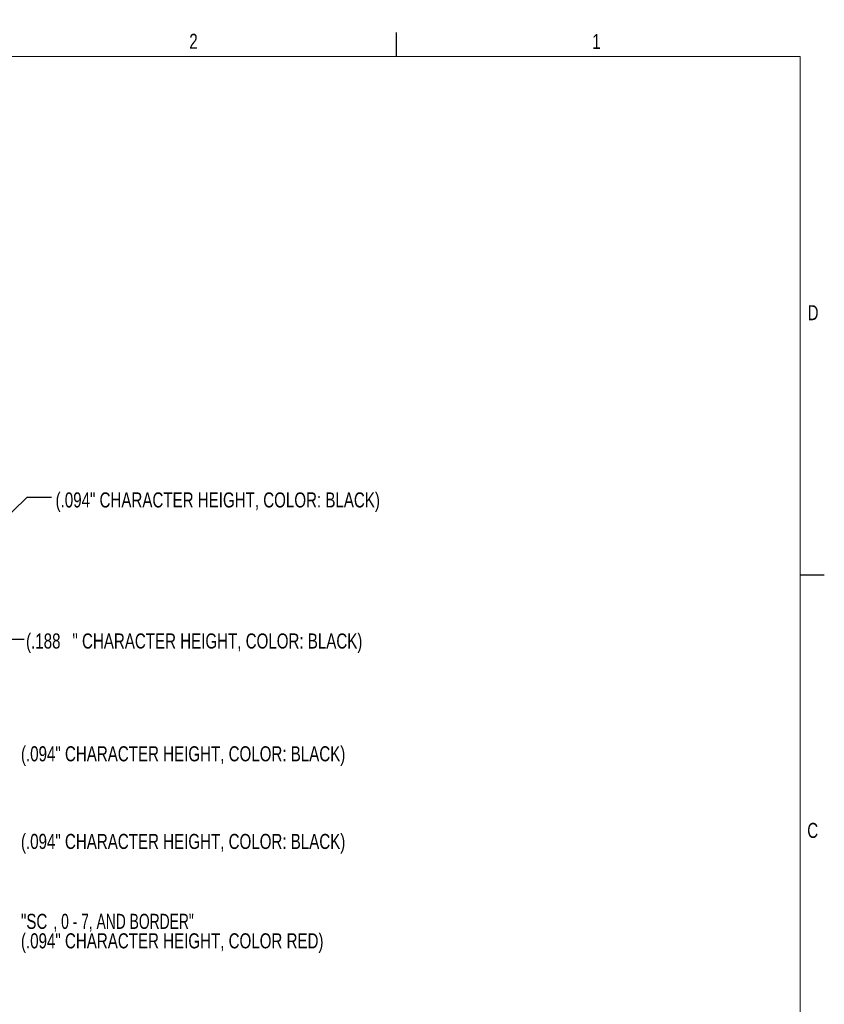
# Paper-space layout 'Sheet2' of a CAD drawing. Header units: inches. Extents: x 1 to 35, y 0.9 to 23.2.
# Tile 31 of 31: x 26.7 to 35, y 12.9 to 23.1. Entities that reach past the tile are written whole.
import ezdxf

# ---------------------------------------------------------------- set-up
doc = ezdxf.new("R2010")
doc.units = ezdxf.units.IN
doc.header["$MEASUREMENT"] = 0
doc.layers.add('FORMAT__AUTO_FILL_TEXT', color=7, linetype='Continuous')
doc.layers.add('FORMAT__ITEMS', color=7, linetype='Continuous')
doc.styles.add('SLDTEXTSTYLE0', font='TXT', dxfattribs={"width": 0.75})
doc.styles.add('SLDTEXTSTYLE1', font='TXT', dxfattribs={"width": 0.605})
doc.styles.add('SLDTEXTSTYLE3', font='TXT', dxfattribs={"width": 0.6875})
doc.dimstyles.new('SLDDIMSTYLE13', dxfattribs={"dimtxt": 0, "dimasz": 0.23622, "dimexe": 0, "dimexo": 0.0625, "dimgap": 0, "dimtad": 0, "dimtih": 1, "dimtoh": 1, "dimdec": 0, "dimrnd": 1e-09, "dimzin": 0, "dimdsep": 46, "dimtxsty": 'Standard', "dimsah": 1, "dimcen": 0.09, "dimadec": 0, "dimazin": 0, "dimtfac": 0.23622, "dimtdec": 0, "dimtofl": 0, "dimtmove": 0, "dimatfit": 3, "dimfxl": 1, "dimfrac": 2, "dimtolj": 1, "dimtzin": 0, "dimarcsym": 0})

# ---------------------------------------------------------------- blocks, each defined once
blk = doc.blocks.new('SW_NOTE_32')
at = {"color": 0, "linetype": 'Continuous', "lineweight": 0, "attachment_point": 1, "style": 'SLDTEXTSTYLE0'}
for s, insert, char_height in [('(.188', (0.021, 0.058), 0.1562), ('" CHARACTER HEIGHT, COLOR: BLACK)', (0.502, 0.058), 0.15625)]:
    blk.add_mtext(s, dxfattribs=dict(at, insert=insert, char_height=char_height))
blk = doc.blocks.new('SW_NOTE_35')
at = {"color": 0, "linetype": 'Continuous', "lineweight": 0, "attachment_point": 1}
for s, insert, char_height, style in [('"SC', (0.045, 0.065), 0.1562, 'SLDTEXTSTYLE0'), (', 0 - 7, AND BORDER"', (0.382, 0.065), 0.15625, 'SLDTEXTSTYLE3'), ('(.094" CHARACTER HEIGHT, COLOR RED)', (0.045, -0.137), 0.15625, 'SLDTEXTSTYLE0')]:
    blk.add_mtext(s, dxfattribs=dict(at, insert=insert, char_height=char_height, style=style))

psp = doc.layouts.new('Sheet2')

# ---------------------------------------------------------------- linework, layer by layer
at = {"color": 7, "linetype": 'Continuous', "lineweight": 0}
for q in [(24.25, 22.75), (34.75, 22.45)]:
    psp.add_line((34.75, 22.75), q, dxfattribs=at)
at = {"layer": 'FORMAT__ITEMS'}
for p, q in [((30.562, 22.75), (30.562, 23)), ((34.75, 17.375), (35, 17.375))]:
    psp.add_line(p, q, dxfattribs=at)
at = {"layer": 'FORMAT__ITEMS', "lineweight": 15}
for p, q in [((30.562, 22.75), (26.375, 22.75)), ((34.75, 22.75), (30.562, 22.75)), ((34.75, 17.375), (34.75, 22.75)), ((34.75, 12), (34.75, 17.375))]:
    psp.add_line(p, q, dxfattribs=at)

# ---------------------------------------------------------------- block references
at = {"color": 7, "linetype": 'Continuous', "lineweight": 0}
for name, p in [('SW_NOTE_32', (26.699, 16.708)), ('SW_NOTE_35', (26.622, 13.793))]:
    psp.add_blockref(name, p, dxfattribs=at)

# ---------------------------------------------------------------- texts
at = {"color": 7, "linetype": 'Continuous', "lineweight": 0, "char_height": 0.15625, "attachment_point": 1, "style": 'SLDTEXTSTYLE0'}
for insert in [(27.026, 18.229), (26.667, 15.596), (26.667, 14.687)]:
    psp.add_mtext('(.094" CHARACTER HEIGHT, COLOR: BLACK)', dxfattribs=dict(at, insert=insert))
at = {"layer": 'FORMAT__AUTO_FILL_TEXT', "insert": (25.466, 23.129), "char_height": 0.1875, "attachment_point": 1, "style": 'SLDTEXTSTYLE1'}
psp.add_mtext('UNCLASSIFIED', dxfattribs=at)
at = {"layer": 'FORMAT__ITEMS', "char_height": 0.156, "attachment_point": 1, "style": 'SLDTEXTSTYLE0'}
for s, insert in [('2', (28.413, 22.986)), ('1', (32.593, 22.984)), ('D', (34.827, 20.171)), ('C', (34.823, 14.801))]:
    psp.add_mtext(s, dxfattribs=dict(at, insert=insert))

# ---------------------------------------------------------------- leaders
at = {"color": 7, "linetype": 'Continuous', "lineweight": 0}
for points in [[(25.211, 16.722), (26.733, 18.178), (26.983, 18.178)], [(25.212, 16.01), (26.449, 16.708), (26.699, 16.708)]]:
    psp.add_leader(points, dimstyle='SLDDIMSTYLE13', dxfattribs=at)

doc.saveas('drawing.dxf')
